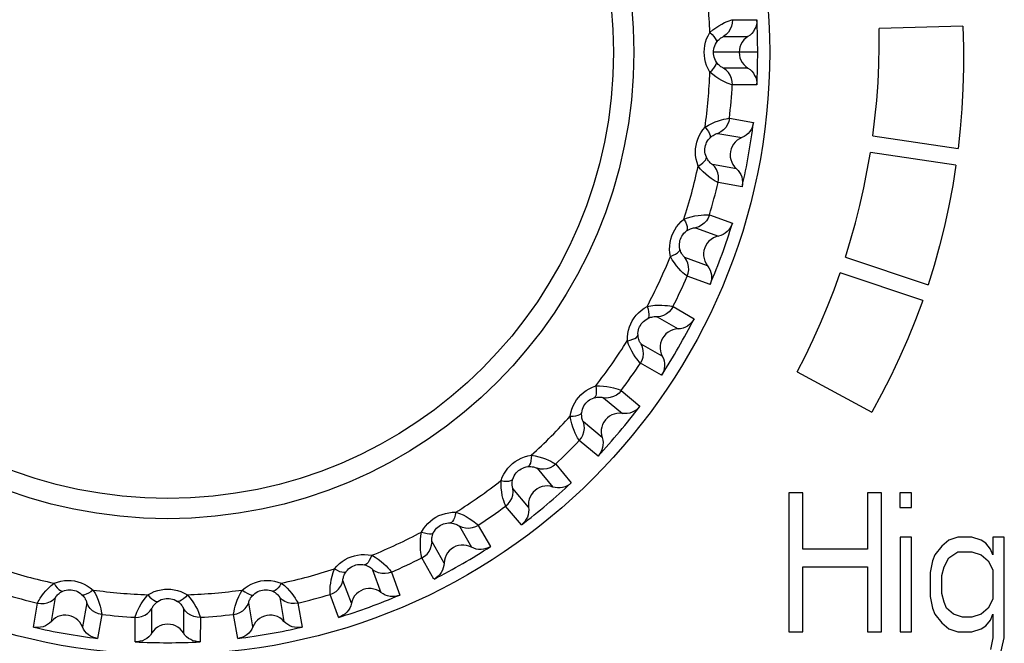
# Model space of a CAD drawing. Header units: millimetres. Extents: x 279 to 812, y 147 to 749.
# Tile 14 of 27: x 567.32 to 577.95, y 415.81 to 422.54. Entities that reach past the tile are written whole.
import ezdxf

# ---------------------------------------------------------------- set-up
doc = ezdxf.new("R2010")
doc.units = ezdxf.units.MM
doc.header["$LTSCALE"] = 65.395
doc.layers.get('0').update_dxf_attribs({"linetype": 'CONTINUOUS'})

msp = doc.modelspace()

# ---------------------------------------------------------------- linework, layer by layer
for p, q in [((575.017, 422.539), (575.28, 422.539)), ((577.505, 422.469), (576.601, 422.444)), ((574.922, 422.357), (575.185, 422.357)), ((575.289, 422.187), (574.82, 422.187)), ((575.185, 422.016), (574.922, 422.017)), ((575.28, 421.835), (575.017, 421.835)), ((574.985, 421.475), (575.244, 421.429)), ((574.861, 421.312), (575.119, 421.267)), ((576.533, 421.285), (577.454, 421.148)), ((577.43, 420.97), (576.506, 421.107)), ((575.06, 420.931), (574.801, 420.977)), ((575.122, 420.736), (574.863, 420.781)), ((574.77, 420.433), (575.017, 420.342)), ((574.618, 420.294), (574.865, 420.204)), ((574.749, 419.884), (574.502, 419.974)), ((576.237, 419.977), (577.129, 419.68)), ((574.776, 419.681), (574.529, 419.771)), ((577.072, 419.51), (576.18, 419.807)), ((574.376, 419.444), (574.604, 419.312)), ((574.203, 419.333), (574.431, 419.202)), ((574.26, 418.907), (574.033, 419.038)), ((574.252, 418.702), (574.024, 418.834)), ((575.717, 418.741), (576.522, 418.306)), ((573.817, 418.538), (574.018, 418.369)), ((573.627, 418.459), (573.829, 418.291)), ((573.61, 418.03), (573.409, 418.199)), ((573.566, 417.83), (573.364, 417.998)), ((573.109, 417.743), (573.278, 417.541)), ((572.909, 417.699), (573.078, 417.497)), ((572.817, 417.278), (572.648, 417.48)), ((575.776, 417.434), (575.626, 417.434)), ((575.626, 417.434), (575.627, 415.934)), ((575.777, 416.827), (575.776, 417.434)), ((576.626, 417.434), (576.476, 417.434)), ((576.476, 417.434), (576.477, 416.828)), ((576.627, 415.934), (576.626, 417.434)), ((576.951, 417.434), (576.826, 417.434)), ((576.826, 417.434), (576.826, 417.275)), ((576.951, 417.275), (576.951, 417.434)), ((572.739, 417.089), (572.569, 417.29)), ((576.826, 417.275), (576.951, 417.275)), ((572.069, 417.074), (572.2, 416.847)), ((572.274, 417.083), (572.405, 416.855)), ((571.905, 416.676), (571.774, 416.904)), ((576.952, 416.956), (576.827, 416.955)), ((576.827, 416.955), (576.827, 415.934)), ((576.952, 415.934), (576.952, 416.956)), ((577.352, 416.924), (577.277, 416.86)), ((577.452, 416.956), (577.352, 416.924)), ((577.602, 416.956), (577.452, 416.956)), ((577.702, 416.924), (577.602, 416.956)), ((577.752, 416.892), (577.702, 416.924)), ((577.802, 416.828), (577.752, 416.892)), ((577.952, 416.956), (577.827, 416.956)), ((577.827, 416.956), (577.827, 416.765)), ((577.952, 415.871), (577.952, 416.956)), ((576.477, 416.828), (575.777, 416.827)), ((577.277, 416.86), (577.202, 416.764)), ((577.352, 416.732), (577.452, 416.796)), ((577.452, 416.796), (577.602, 416.796)), ((577.602, 416.796), (577.702, 416.764)), ((577.827, 416.765), (577.802, 416.828)), ((571.795, 416.504), (571.664, 416.731)), ((577.177, 416.7), (577.152, 416.573)), ((577.202, 416.764), (577.177, 416.7)), ((577.302, 416.637), (577.352, 416.732)), ((577.702, 416.764), (577.777, 416.701)), ((577.777, 416.701), (577.827, 416.605)), ((571.133, 416.605), (571.223, 416.358)), ((571.336, 416.579), (571.426, 416.331)), ((575.777, 416.636), (576.477, 416.636)), ((575.777, 415.934), (575.777, 416.636)), ((576.477, 416.636), (576.477, 415.934)), ((577.152, 416.573), (577.152, 416.317)), ((577.277, 416.541), (577.302, 416.637)), ((577.827, 416.605), (577.827, 416.286)), ((570.903, 416.242), (570.813, 416.489)), ((577.277, 416.349), (577.277, 416.541)), ((567.665, 416.047), (567.711, 416.306)), ((570.13, 416.306), (570.176, 416.047)), ((570.765, 416.091), (570.675, 416.338)), ((577.152, 416.317), (577.177, 416.19)), ((577.302, 416.254), (577.277, 416.349)), ((577.327, 416.19), (577.302, 416.254)), ((577.827, 416.286), (577.777, 416.19)), ((567.47, 415.985), (567.515, 416.244)), ((568.046, 416.247), (568, 415.988)), ((568.75, 415.922), (568.75, 416.185)), ((569.091, 416.185), (569.091, 415.922)), ((569.84, 415.988), (569.795, 416.247)), ((570.326, 416.244), (570.371, 415.985)), ((577.177, 416.19), (577.202, 416.126)), ((577.402, 416.126), (577.327, 416.19)), ((577.777, 416.19), (577.702, 416.126)), ((568.209, 416.122), (568.163, 415.863)), ((568.569, 415.828), (568.568, 416.09)), ((569.273, 416.09), (569.272, 415.828)), ((569.678, 415.863), (569.632, 416.122)), ((577.202, 416.126), (577.277, 416.03)), ((577.502, 416.094), (577.402, 416.126)), ((577.602, 416.094), (577.502, 416.094)), ((577.702, 416.126), (577.602, 416.094)), ((577.752, 415.999), (577.802, 416.062)), ((577.802, 416.062), (577.827, 416.126)), ((577.827, 416.126), (577.827, 415.871)), ((575.627, 415.934), (575.777, 415.934)), ((576.477, 415.934), (576.627, 415.934)), ((576.827, 415.934), (576.952, 415.934)), ((577.277, 416.03), (577.352, 415.966)), ((577.352, 415.966), (577.452, 415.935)), ((577.452, 415.935), (577.602, 415.935)), ((577.602, 415.935), (577.702, 415.967)), ((577.702, 415.967), (577.752, 415.999)), ((577.827, 415.871), (577.802, 415.743)), ((577.902, 415.648), (577.952, 415.871))]:
    msp.add_line(p, q)
for points in [[(574.774, 422.4), (574.805, 422.428), (574.838, 422.452), (574.871, 422.474), (574.904, 422.492), (574.933, 422.507), (574.96, 422.519), (574.982, 422.528), (574.999, 422.534), (575.011, 422.538), (575.017, 422.539)], [(575.017, 422.539), (575.016, 422.503), (575.008, 422.468), (574.994, 422.435), (574.975, 422.405), (574.951, 422.379), (574.922, 422.357)], [(575.28, 422.539), (575.279, 422.512), (575.276, 422.485), (575.268, 422.459), (575.257, 422.435), (575.243, 422.412), (575.226, 422.391), (575.207, 422.373), (575.185, 422.357)], [(576.533, 421.285), (576.556, 421.475), (576.575, 421.667), (576.589, 421.861), (576.598, 422.055), (576.602, 422.249), (576.601, 422.444)], [(577.505, 422.469), (577.511, 422.244), (577.511, 422.02), (577.506, 421.798), (577.494, 421.578), (577.477, 421.362), (577.454, 421.148)], [(574.774, 421.973), (574.755, 422.008), (574.739, 422.043), (574.727, 422.079), (574.719, 422.115), (574.714, 422.151), (574.712, 422.187), (574.714, 422.223), (574.719, 422.259), (574.727, 422.295), (574.739, 422.331), (574.755, 422.366), (574.774, 422.401)], [(574.774, 422.4), (574.798, 422.379), (574.817, 422.357), (574.832, 422.337), (574.842, 422.319), (574.846, 422.304), (574.844, 422.292)], [(574.844, 422.292), (574.853, 422.305), (574.863, 422.317), (574.874, 422.327), (574.884, 422.336), (574.893, 422.342), (574.902, 422.348), (574.909, 422.352), (574.915, 422.355), (574.92, 422.357), (574.922, 422.357)], [(575.185, 422.357), (575.161, 422.34), (575.14, 422.32), (575.123, 422.297), (575.108, 422.271), (575.098, 422.244), (575.092, 422.216), (575.09, 422.187), (575.092, 422.158), (575.098, 422.129), (575.108, 422.102), (575.123, 422.077), (575.14, 422.054), (575.161, 422.034), (575.185, 422.016)], [(574.844, 422.082), (574.834, 422.099), (574.826, 422.116), (574.82, 422.134), (574.815, 422.152), (574.813, 422.169), (574.812, 422.187), (574.813, 422.205), (574.815, 422.222), (574.82, 422.24), (574.826, 422.258), (574.834, 422.275), (574.844, 422.292)], [(574.774, 421.973), (574.798, 421.995), (574.817, 422.016), (574.832, 422.036), (574.842, 422.054), (574.846, 422.07), (574.844, 422.082)], [(574.922, 422.017), (574.92, 422.017), (574.915, 422.019), (574.909, 422.022), (574.902, 422.026), (574.893, 422.031), (574.884, 422.038), (574.874, 422.047), (574.863, 422.057), (574.853, 422.069), (574.844, 422.082)], [(575.017, 421.835), (575.016, 421.871), (575.008, 421.906), (574.994, 421.939), (574.975, 421.969), (574.951, 421.995), (574.922, 422.017)], [(575.185, 422.016), (575.207, 422.001), (575.226, 421.982), (575.243, 421.961), (575.257, 421.938), (575.268, 421.914), (575.276, 421.888), (575.279, 421.862), (575.28, 421.835)], [(575.017, 421.835), (575.011, 421.836), (574.999, 421.84), (574.982, 421.846), (574.96, 421.855), (574.933, 421.867), (574.904, 421.882), (574.871, 421.9), (574.838, 421.922), (574.805, 421.946), (574.774, 421.973)], [(574.722, 421.381), (574.758, 421.402), (574.794, 421.42), (574.831, 421.436), (574.866, 421.448), (574.898, 421.458), (574.926, 421.465), (574.949, 421.47), (574.967, 421.473), (574.979, 421.475), (574.985, 421.475)], [(574.985, 421.475), (574.978, 421.44), (574.964, 421.407), (574.945, 421.376), (574.921, 421.35), (574.892, 421.328), (574.861, 421.312)], [(574.648, 420.96), (574.635, 420.997), (574.626, 421.034), (574.62, 421.072), (574.618, 421.109), (574.619, 421.146), (574.624, 421.181), (574.632, 421.216), (574.643, 421.251), (574.658, 421.285), (574.676, 421.318), (574.697, 421.35), (574.722, 421.381)], [(574.722, 421.381), (574.742, 421.355), (574.757, 421.331), (574.768, 421.309), (574.775, 421.289), (574.776, 421.273), (574.772, 421.262)], [(575.244, 421.429), (575.239, 421.402), (575.231, 421.377), (575.219, 421.353), (575.204, 421.331), (575.186, 421.311), (575.166, 421.293), (575.144, 421.278), (575.119, 421.267)], [(574.736, 421.055), (574.729, 421.073), (574.724, 421.092), (574.721, 421.11), (574.72, 421.129), (574.72, 421.146), (574.722, 421.164), (574.726, 421.181), (574.732, 421.198), (574.739, 421.215), (574.748, 421.231), (574.759, 421.247), (574.772, 421.262)], [(574.772, 421.262), (574.784, 421.273), (574.796, 421.283), (574.808, 421.291), (574.819, 421.298), (574.83, 421.303), (574.839, 421.307), (574.847, 421.31), (574.853, 421.311), (574.858, 421.312), (574.861, 421.312)], [(575.119, 421.267), (575.093, 421.254), (575.069, 421.238), (575.048, 421.218), (575.029, 421.196), (575.014, 421.171), (575.003, 421.144), (574.996, 421.116), (574.993, 421.087), (574.994, 421.057), (575, 421.029), (575.009, 421.001), (575.023, 420.976), (575.04, 420.952), (575.06, 420.931)], [(574.648, 420.96), (574.675, 420.977), (574.698, 420.995), (574.716, 421.012), (574.729, 421.028), (574.735, 421.042), (574.736, 421.055)], [(574.801, 420.977), (574.799, 420.978), (574.795, 420.98), (574.79, 420.984), (574.783, 420.989), (574.776, 420.996), (574.768, 421.005), (574.759, 421.015), (574.751, 421.027), (574.743, 421.04), (574.736, 421.055)], [(576.237, 419.977), (576.293, 420.161), (576.345, 420.347), (576.393, 420.536), (576.435, 420.725), (576.473, 420.916), (576.506, 421.107)], [(574.863, 420.781), (574.857, 420.784), (574.847, 420.789), (574.831, 420.798), (574.81, 420.811), (574.786, 420.827), (574.76, 420.847), (574.731, 420.871), (574.702, 420.898), (574.674, 420.928), (574.648, 420.96)], [(574.863, 420.781), (574.868, 420.817), (574.867, 420.853), (574.859, 420.888), (574.845, 420.921), (574.826, 420.951), (574.801, 420.977)], [(575.06, 420.931), (575.079, 420.912), (575.095, 420.891), (575.108, 420.867), (575.118, 420.842), (575.124, 420.816), (575.127, 420.789), (575.126, 420.763), (575.122, 420.736)], [(577.43, 420.97), (577.395, 420.749), (577.354, 420.53), (577.306, 420.313), (577.253, 420.098), (577.194, 419.887), (577.129, 419.68)], [(574.494, 420.386), (574.533, 420.4), (574.572, 420.412), (574.61, 420.421), (574.647, 420.427), (574.68, 420.431), (574.709, 420.433), (574.733, 420.434), (574.751, 420.434), (574.764, 420.433), (574.77, 420.433)], [(574.77, 420.433), (574.756, 420.399), (574.737, 420.369), (574.713, 420.342), (574.685, 420.321), (574.653, 420.304), (574.618, 420.294)], [(574.348, 419.984), (574.341, 420.023), (574.339, 420.061), (574.34, 420.099), (574.344, 420.136), (574.352, 420.172), (574.363, 420.206), (574.377, 420.239), (574.394, 420.271), (574.414, 420.303), (574.437, 420.332), (574.464, 420.36), (574.494, 420.386)], [(574.494, 420.386), (574.509, 420.357), (574.52, 420.33), (574.527, 420.306), (574.53, 420.286), (574.528, 420.27), (574.522, 420.26)], [(574.522, 420.26), (574.536, 420.269), (574.55, 420.276), (574.563, 420.282), (574.575, 420.287), (574.586, 420.29), (574.596, 420.292), (574.605, 420.294), (574.611, 420.294), (574.616, 420.294), (574.618, 420.294)], [(575.017, 420.342), (575.007, 420.317), (574.994, 420.294), (574.979, 420.272), (574.96, 420.253), (574.939, 420.236), (574.916, 420.222), (574.891, 420.212), (574.865, 420.204)], [(574.451, 420.062), (574.447, 420.082), (574.445, 420.101), (574.446, 420.119), (574.448, 420.138), (574.451, 420.155), (574.457, 420.172), (574.463, 420.188), (574.472, 420.204), (574.482, 420.219), (574.494, 420.234), (574.507, 420.247), (574.522, 420.26)], [(574.865, 420.204), (574.837, 420.196), (574.811, 420.185), (574.786, 420.169), (574.764, 420.15), (574.745, 420.128), (574.73, 420.103), (574.718, 420.077), (574.71, 420.049), (574.706, 420.02), (574.706, 419.991), (574.711, 419.962), (574.72, 419.934), (574.732, 419.908), (574.749, 419.884)], [(574.348, 419.984), (574.378, 419.997), (574.403, 420.01), (574.424, 420.023), (574.439, 420.037), (574.448, 420.05), (574.451, 420.062)], [(574.529, 419.771), (574.524, 419.774), (574.514, 419.782), (574.5, 419.793), (574.482, 419.809), (574.461, 419.829), (574.438, 419.854), (574.414, 419.882), (574.39, 419.914), (574.368, 419.948), (574.348, 419.984)], [(574.502, 419.974), (574.5, 419.975), (574.496, 419.978), (574.492, 419.983), (574.486, 419.99), (574.48, 419.998), (574.473, 420.007), (574.467, 420.019), (574.461, 420.032), (574.455, 420.046), (574.451, 420.062)], [(574.529, 419.771), (574.54, 419.805), (574.545, 419.84), (574.543, 419.876), (574.535, 419.911), (574.522, 419.944), (574.502, 419.974)], [(574.749, 419.884), (574.764, 419.862), (574.776, 419.838), (574.785, 419.813), (574.79, 419.786), (574.792, 419.759), (574.79, 419.733), (574.785, 419.707), (574.776, 419.681)], [(575.717, 418.741), (575.805, 418.913), (575.889, 419.088), (575.969, 419.265), (576.044, 419.444), (576.114, 419.625), (576.18, 419.807)], [(573.883, 419.075), (573.883, 419.115), (573.887, 419.153), (573.895, 419.19), (573.906, 419.226), (573.92, 419.259), (573.936, 419.291), (573.956, 419.322), (573.978, 419.35), (574.003, 419.377), (574.032, 419.402), (574.063, 419.425), (574.096, 419.445)], [(574.096, 419.445), (574.137, 419.453), (574.178, 419.458), (574.217, 419.46), (574.255, 419.459), (574.288, 419.457), (574.317, 419.455), (574.34, 419.451), (574.358, 419.448), (574.37, 419.445), (574.376, 419.444)], [(574.096, 419.445), (574.106, 419.414), (574.112, 419.386), (574.115, 419.361), (574.115, 419.341), (574.11, 419.326), (574.103, 419.316)], [(574.376, 419.444), (574.357, 419.413), (574.333, 419.387), (574.305, 419.365), (574.273, 419.348), (574.239, 419.338), (574.203, 419.333)], [(577.072, 419.51), (576.994, 419.301), (576.911, 419.096), (576.822, 418.893), (576.727, 418.693), (576.627, 418.497), (576.522, 418.306)], [(574.103, 419.316), (574.118, 419.323), (574.132, 419.328), (574.146, 419.331), (574.159, 419.334), (574.171, 419.335), (574.181, 419.336), (574.19, 419.335), (574.196, 419.335), (574.201, 419.334), (574.203, 419.333)], [(573.998, 419.134), (573.997, 419.154), (573.999, 419.173), (574.003, 419.191), (574.008, 419.209), (574.015, 419.226), (574.023, 419.241), (574.032, 419.256), (574.043, 419.27), (574.056, 419.283), (574.07, 419.295), (574.086, 419.306), (574.103, 419.316)], [(574.604, 419.312), (574.59, 419.289), (574.573, 419.268), (574.554, 419.249), (574.532, 419.233), (574.509, 419.22), (574.484, 419.211), (574.458, 419.205), (574.431, 419.202)], [(573.883, 419.075), (573.914, 419.082), (573.942, 419.091), (573.965, 419.101), (573.982, 419.111), (573.993, 419.123), (573.998, 419.134)], [(574.033, 419.038), (574.031, 419.04), (574.028, 419.044), (574.024, 419.049), (574.02, 419.056), (574.015, 419.065), (574.011, 419.076), (574.006, 419.089), (574.002, 419.103), (573.999, 419.118), (573.998, 419.134)], [(574.431, 419.202), (574.402, 419.199), (574.374, 419.192), (574.347, 419.181), (574.322, 419.166), (574.299, 419.148), (574.28, 419.126), (574.263, 419.102), (574.251, 419.076), (574.242, 419.048), (574.237, 419.019), (574.237, 418.99), (574.241, 418.962), (574.248, 418.934), (574.26, 418.907)], [(574.024, 418.834), (574.019, 418.838), (574.011, 418.847), (574, 418.861), (573.985, 418.88), (573.968, 418.903), (573.949, 418.931), (573.93, 418.963), (573.912, 418.999), (573.896, 419.036), (573.883, 419.075)], [(574.024, 418.834), (574.041, 418.865), (574.052, 418.899), (574.057, 418.935), (574.055, 418.971), (574.047, 419.006), (574.033, 419.038)], [(574.26, 418.907), (574.272, 418.882), (574.279, 418.857), (574.284, 418.83), (574.284, 418.803), (574.281, 418.777), (574.275, 418.751), (574.265, 418.726), (574.252, 418.702)], [(573.267, 418.261), (573.274, 418.299), (573.285, 418.336), (573.299, 418.372), (573.316, 418.405), (573.335, 418.436), (573.357, 418.464), (573.382, 418.491), (573.408, 418.515), (573.438, 418.537), (573.47, 418.557), (573.505, 418.574), (573.542, 418.588)], [(573.542, 418.588), (573.546, 418.556), (573.547, 418.527), (573.546, 418.502), (573.542, 418.482), (573.535, 418.468), (573.525, 418.46)], [(573.542, 418.588), (573.583, 418.589), (573.624, 418.586), (573.663, 418.581), (573.7, 418.575), (573.732, 418.567), (573.76, 418.559), (573.783, 418.552), (573.8, 418.545), (573.812, 418.541), (573.817, 418.538)], [(573.817, 418.538), (573.793, 418.511), (573.765, 418.489), (573.733, 418.473), (573.699, 418.462), (573.663, 418.457), (573.627, 418.459)], [(573.39, 418.299), (573.394, 418.318), (573.399, 418.337), (573.405, 418.354), (573.414, 418.371), (573.423, 418.386), (573.434, 418.4), (573.446, 418.413), (573.459, 418.425), (573.474, 418.436), (573.49, 418.445), (573.507, 418.453), (573.525, 418.46)], [(573.525, 418.46), (573.541, 418.464), (573.557, 418.466), (573.571, 418.467), (573.584, 418.467), (573.596, 418.467), (573.606, 418.465), (573.614, 418.464), (573.621, 418.462), (573.625, 418.461), (573.627, 418.459)], [(573.267, 418.261), (573.299, 418.262), (573.328, 418.266), (573.352, 418.272), (573.371, 418.279), (573.384, 418.288), (573.39, 418.299)], [(573.409, 418.199), (573.407, 418.201), (573.405, 418.205), (573.402, 418.211), (573.399, 418.218), (573.396, 418.228), (573.393, 418.24), (573.391, 418.253), (573.39, 418.267), (573.389, 418.283), (573.39, 418.299)], [(573.829, 418.291), (573.799, 418.293), (573.771, 418.291), (573.742, 418.284), (573.715, 418.274), (573.69, 418.26), (573.667, 418.242), (573.646, 418.221), (573.629, 418.198), (573.616, 418.172), (573.606, 418.144), (573.601, 418.116), (573.6, 418.087), (573.603, 418.058), (573.61, 418.03)], [(574.018, 418.369), (574, 418.348), (573.981, 418.33), (573.958, 418.316), (573.934, 418.304), (573.909, 418.295), (573.882, 418.29), (573.856, 418.289), (573.829, 418.291)], [(573.364, 417.998), (573.36, 418.003), (573.354, 418.014), (573.345, 418.029), (573.334, 418.05), (573.321, 418.077), (573.308, 418.107), (573.295, 418.142), (573.283, 418.18), (573.273, 418.22), (573.267, 418.261)], [(573.364, 417.998), (573.386, 418.027), (573.403, 418.058), (573.414, 418.092), (573.419, 418.128), (573.417, 418.164), (573.409, 418.199)], [(573.61, 418.03), (573.617, 418.003), (573.62, 417.977), (573.619, 417.95), (573.615, 417.923), (573.608, 417.897), (573.597, 417.873), (573.583, 417.85), (573.566, 417.83)], [(572.519, 417.566), (572.533, 417.602), (572.55, 417.637), (572.57, 417.669), (572.593, 417.699), (572.617, 417.726), (572.644, 417.75), (572.672, 417.772), (572.703, 417.791), (572.736, 417.808), (572.771, 417.822), (572.808, 417.833), (572.847, 417.84)], [(572.847, 417.84), (572.845, 417.808), (572.841, 417.779), (572.836, 417.755), (572.828, 417.736), (572.819, 417.723), (572.808, 417.717)], [(572.847, 417.84), (572.888, 417.834), (572.927, 417.824), (572.965, 417.813), (573, 417.8), (573.031, 417.786), (573.057, 417.774), (573.078, 417.762), (573.094, 417.753), (573.104, 417.747), (573.109, 417.743)], [(573.109, 417.743), (573.081, 417.721), (573.049, 417.704), (573.015, 417.693), (572.979, 417.689), (572.944, 417.691), (572.909, 417.699)], [(572.647, 417.582), (572.654, 417.6), (572.662, 417.618), (572.672, 417.634), (572.683, 417.649), (572.695, 417.662), (572.708, 417.674), (572.722, 417.684), (572.737, 417.694), (572.753, 417.702), (572.77, 417.709), (572.789, 417.714), (572.808, 417.717)], [(572.808, 417.717), (572.825, 417.718), (572.84, 417.718), (572.855, 417.716), (572.868, 417.714), (572.879, 417.711), (572.889, 417.708), (572.897, 417.705), (572.903, 417.703), (572.907, 417.7), (572.909, 417.699)], [(572.519, 417.566), (572.551, 417.561), (572.58, 417.56), (572.605, 417.561), (572.625, 417.566), (572.639, 417.573), (572.647, 417.582)], [(572.569, 417.29), (572.567, 417.296), (572.562, 417.307), (572.556, 417.324), (572.548, 417.347), (572.54, 417.375), (572.533, 417.407), (572.526, 417.444), (572.521, 417.484), (572.519, 417.524), (572.519, 417.566)], [(572.648, 417.48), (572.647, 417.482), (572.645, 417.486), (572.643, 417.493), (572.642, 417.501), (572.641, 417.511), (572.64, 417.523), (572.64, 417.536), (572.641, 417.551), (572.643, 417.566), (572.647, 417.582)], [(573.278, 417.541), (573.257, 417.524), (573.234, 417.51), (573.21, 417.5), (573.184, 417.492), (573.157, 417.488), (573.13, 417.488), (573.104, 417.491), (573.078, 417.497)], [(572.569, 417.29), (572.596, 417.314), (572.618, 417.343), (572.635, 417.374), (572.645, 417.409), (572.65, 417.444), (572.648, 417.48)], [(573.078, 417.497), (573.049, 417.505), (573.021, 417.508), (572.991, 417.506), (572.963, 417.501), (572.935, 417.491), (572.91, 417.478), (572.886, 417.461), (572.865, 417.441), (572.847, 417.417), (572.833, 417.392), (572.823, 417.365), (572.817, 417.336), (572.815, 417.308), (572.817, 417.278)], [(571.662, 417.011), (571.682, 417.045), (571.705, 417.076), (571.73, 417.104), (571.758, 417.13), (571.786, 417.152), (571.817, 417.171), (571.848, 417.188), (571.882, 417.201), (571.918, 417.212), (571.955, 417.22), (571.993, 417.224), (572.032, 417.225)], [(572.032, 417.225), (572.025, 417.193), (572.016, 417.165), (572.007, 417.142), (571.996, 417.125), (571.985, 417.114), (571.973, 417.11)], [(572.032, 417.225), (572.071, 417.211), (572.109, 417.195), (572.144, 417.177), (572.176, 417.158), (572.204, 417.139), (572.228, 417.122), (572.247, 417.108), (572.26, 417.096), (572.27, 417.088), (572.274, 417.083)], [(572.817, 417.278), (572.819, 417.251), (572.817, 417.225), (572.812, 417.198), (572.804, 417.173), (572.792, 417.149), (572.777, 417.126), (572.759, 417.107), (572.739, 417.089)], [(571.791, 417.005), (571.801, 417.022), (571.812, 417.037), (571.824, 417.052), (571.837, 417.064), (571.852, 417.075), (571.866, 417.085), (571.882, 417.093), (571.898, 417.099), (571.916, 417.105), (571.934, 417.108), (571.953, 417.11), (571.973, 417.11)], [(571.973, 417.11), (571.989, 417.108), (572.005, 417.105), (572.018, 417.101), (572.031, 417.097), (572.042, 417.092), (572.051, 417.087), (572.058, 417.083), (572.063, 417.079), (572.067, 417.076), (572.069, 417.074)], [(571.664, 416.731), (571.662, 416.737), (571.659, 416.749), (571.656, 416.767), (571.653, 416.791), (571.65, 416.819), (571.648, 416.853), (571.648, 416.89), (571.649, 416.93), (571.654, 416.97), (571.662, 417.011)], [(571.662, 417.011), (571.693, 417.001), (571.721, 416.995), (571.746, 416.992), (571.766, 416.993), (571.781, 416.997), (571.791, 417.005)], [(571.774, 416.904), (571.773, 416.907), (571.772, 416.911), (571.772, 416.918), (571.772, 416.926), (571.772, 416.936), (571.773, 416.948), (571.776, 416.961), (571.779, 416.975), (571.784, 416.99), (571.791, 417.005)], [(572.274, 417.083), (572.242, 417.066), (572.208, 417.055), (572.172, 417.051), (572.137, 417.052), (572.102, 417.06), (572.069, 417.074)], [(571.664, 416.731), (571.694, 416.75), (571.721, 416.774), (571.743, 416.802), (571.759, 416.834), (571.77, 416.868), (571.774, 416.904)], [(572.2, 416.847), (572.173, 416.859), (572.146, 416.867), (572.117, 416.871), (572.088, 416.87), (572.059, 416.865), (572.031, 416.857), (572.005, 416.844), (571.981, 416.828), (571.96, 416.808), (571.941, 416.785), (571.926, 416.76), (571.915, 416.734), (571.908, 416.706), (571.905, 416.676)], [(572.405, 416.855), (572.381, 416.842), (572.356, 416.832), (572.33, 416.826), (572.304, 416.823), (572.277, 416.824), (572.25, 416.828), (572.225, 416.836), (572.2, 416.847)], [(570.722, 416.613), (570.747, 416.643), (570.775, 416.67), (570.805, 416.694), (570.836, 416.714), (570.868, 416.731), (570.902, 416.745), (570.936, 416.755), (570.971, 416.763), (571.008, 416.767), (571.046, 416.768), (571.084, 416.766), (571.123, 416.76)], [(571.123, 416.76), (571.111, 416.73), (571.097, 416.704), (571.084, 416.683), (571.07, 416.668), (571.057, 416.659), (571.045, 416.657)], [(571.123, 416.76), (571.16, 416.739), (571.194, 416.717), (571.225, 416.693), (571.254, 416.669), (571.278, 416.646), (571.298, 416.625), (571.314, 416.607), (571.326, 416.593), (571.333, 416.584), (571.336, 416.579)], [(571.905, 416.676), (571.902, 416.65), (571.896, 416.624), (571.887, 416.598), (571.874, 416.575), (571.858, 416.553), (571.839, 416.534), (571.819, 416.517), (571.795, 416.504)], [(570.675, 416.338), (570.674, 416.344), (570.673, 416.356), (570.673, 416.374), (570.674, 416.398), (570.676, 416.427), (570.68, 416.46), (570.686, 416.497), (570.695, 416.536), (570.707, 416.575), (570.722, 416.613)], [(570.722, 416.613), (570.75, 416.599), (570.777, 416.587), (570.801, 416.58), (570.821, 416.577), (570.837, 416.579), (570.848, 416.585)], [(570.813, 416.489), (570.813, 416.491), (570.813, 416.496), (570.813, 416.503), (570.815, 416.511), (570.817, 416.521), (570.82, 416.532), (570.825, 416.545), (570.831, 416.558), (570.839, 416.571), (570.848, 416.585)], [(570.848, 416.585), (570.86, 416.6), (570.874, 416.614), (570.888, 416.625), (570.904, 416.636), (570.919, 416.644), (570.936, 416.651), (570.952, 416.656), (570.97, 416.66), (570.988, 416.662), (571.007, 416.662), (571.026, 416.66), (571.045, 416.657)], [(571.045, 416.657), (571.061, 416.652), (571.075, 416.647), (571.088, 416.64), (571.1, 416.634), (571.11, 416.627), (571.118, 416.621), (571.124, 416.616), (571.129, 416.611), (571.132, 416.608), (571.133, 416.605)], [(571.336, 416.579), (571.302, 416.567), (571.267, 416.562), (571.231, 416.564), (571.196, 416.572), (571.163, 416.586), (571.133, 416.605)], [(567.694, 416.46), (567.731, 416.472), (567.768, 416.482), (567.806, 416.487), (567.843, 416.489), (567.88, 416.488), (567.915, 416.483), (567.95, 416.475), (567.985, 416.464), (568.019, 416.45), (568.052, 416.432), (568.084, 416.41), (568.115, 416.385)], [(569.726, 416.385), (569.757, 416.41), (569.789, 416.432), (569.822, 416.45), (569.857, 416.464), (569.891, 416.475), (569.927, 416.483), (569.962, 416.488), (569.998, 416.489), (570.035, 416.487), (570.073, 416.482), (570.11, 416.472), (570.147, 416.46)], [(570.675, 416.338), (570.708, 416.351), (570.738, 416.37), (570.765, 416.394), (570.786, 416.423), (570.803, 416.455), (570.813, 416.489)], [(567.515, 416.244), (567.517, 416.25), (567.523, 416.261), (567.532, 416.276), (567.545, 416.297), (567.561, 416.321), (567.581, 416.348), (567.605, 416.376), (567.632, 416.406), (567.661, 416.433), (567.694, 416.46)], [(567.694, 416.46), (567.711, 416.432), (567.729, 416.409), (567.746, 416.391), (567.762, 416.379), (567.776, 416.372), (567.788, 416.372)], [(567.711, 416.306), (567.712, 416.308), (567.714, 416.312), (567.718, 416.318), (567.723, 416.324), (567.73, 416.332), (567.738, 416.34), (567.749, 416.348), (567.761, 416.357), (567.774, 416.365), (567.788, 416.372)], [(567.788, 416.372), (567.807, 416.379), (567.825, 416.384), (567.844, 416.387), (567.862, 416.388), (567.88, 416.387), (567.898, 416.385), (567.915, 416.381), (567.932, 416.375), (567.948, 416.368), (567.965, 416.359), (567.98, 416.348), (567.995, 416.335)], [(568.114, 416.385), (568.089, 416.366), (568.064, 416.35), (568.042, 416.339), (568.023, 416.333), (568.007, 416.331), (567.995, 416.335)], [(568.114, 416.385), (568.136, 416.35), (568.154, 416.313), (568.17, 416.277), (568.182, 416.242), (568.192, 416.21), (568.199, 416.181), (568.204, 416.158), (568.207, 416.14), (568.208, 416.128), (568.209, 416.122)], [(568.707, 416.334), (568.741, 416.353), (568.776, 416.368), (568.813, 416.38), (568.849, 416.389), (568.885, 416.394), (568.92, 416.395)], [(568.92, 416.395), (568.956, 416.394), (568.992, 416.389), (569.028, 416.38), (569.064, 416.368), (569.1, 416.353), (569.134, 416.334)], [(569.632, 416.122), (569.632, 416.128), (569.634, 416.14), (569.637, 416.158), (569.642, 416.181), (569.649, 416.21), (569.659, 416.242), (569.671, 416.277), (569.687, 416.314), (569.705, 416.35), (569.726, 416.385)], [(569.726, 416.385), (569.752, 416.366), (569.777, 416.35), (569.799, 416.339), (569.818, 416.333), (569.834, 416.331), (569.846, 416.335)], [(569.846, 416.335), (569.861, 416.348), (569.876, 416.359), (569.893, 416.368), (569.91, 416.376), (569.927, 416.381), (569.944, 416.385), (569.961, 416.387), (569.979, 416.388), (569.997, 416.387), (570.016, 416.384), (570.034, 416.379), (570.052, 416.372)], [(570.147, 416.46), (570.13, 416.432), (570.112, 416.409), (570.095, 416.391), (570.079, 416.379), (570.065, 416.372), (570.052, 416.372)], [(570.052, 416.372), (570.067, 416.365), (570.08, 416.357), (570.092, 416.348), (570.102, 416.34), (570.111, 416.332), (570.118, 416.324), (570.123, 416.318), (570.127, 416.312), (570.129, 416.308), (570.13, 416.306)], [(570.147, 416.46), (570.18, 416.433), (570.209, 416.405), (570.236, 416.376), (570.26, 416.348), (570.28, 416.321), (570.296, 416.297), (570.309, 416.276), (570.318, 416.261), (570.324, 416.25), (570.326, 416.244)], [(571.223, 416.358), (571.199, 416.375), (571.173, 416.387), (571.145, 416.396), (571.116, 416.401), (571.087, 416.401), (571.058, 416.398), (571.03, 416.39), (571.004, 416.378), (570.979, 416.362), (570.957, 416.343), (570.938, 416.321), (570.923, 416.296), (570.911, 416.27), (570.903, 416.242)], [(571.426, 416.331), (571.401, 416.322), (571.375, 416.317), (571.348, 416.315), (571.321, 416.317), (571.294, 416.322), (571.269, 416.331), (571.245, 416.343), (571.223, 416.358)], [(567.515, 416.244), (567.551, 416.239), (567.586, 416.24), (567.621, 416.248), (567.654, 416.262), (567.684, 416.281), (567.711, 416.306)], [(567.995, 416.335), (568.007, 416.323), (568.016, 416.311), (568.025, 416.3), (568.031, 416.288), (568.037, 416.278), (568.04, 416.268), (568.043, 416.26), (568.045, 416.254), (568.046, 416.249), (568.046, 416.247)], [(568.568, 416.09), (568.57, 416.096), (568.573, 416.108), (568.58, 416.125), (568.589, 416.147), (568.6, 416.174), (568.615, 416.204), (568.634, 416.236), (568.655, 416.27), (568.68, 416.302), (568.707, 416.334)], [(568.707, 416.334), (568.729, 416.31), (568.75, 416.29), (568.77, 416.275), (568.788, 416.266), (568.803, 416.262), (568.815, 416.263)], [(568.75, 416.185), (568.751, 416.188), (568.752, 416.192), (568.755, 416.198), (568.759, 416.205), (568.765, 416.214), (568.772, 416.223), (568.78, 416.233), (568.791, 416.244), (568.802, 416.254), (568.815, 416.263)], [(568.815, 416.263), (568.832, 416.273), (568.85, 416.282), (568.867, 416.288), (568.885, 416.292), (568.903, 416.295), (568.92, 416.295)], [(568.92, 416.295), (568.938, 416.295), (568.956, 416.292), (568.974, 416.288), (568.991, 416.282), (569.009, 416.273), (569.025, 416.263)], [(569.134, 416.334), (569.112, 416.31), (569.091, 416.29), (569.071, 416.275), (569.053, 416.266), (569.038, 416.262), (569.025, 416.263)], [(569.025, 416.263), (569.039, 416.254), (569.05, 416.244), (569.061, 416.233), (569.069, 416.223), (569.076, 416.214), (569.082, 416.205), (569.086, 416.198), (569.089, 416.192), (569.09, 416.188), (569.091, 416.185)], [(569.134, 416.334), (569.161, 416.302), (569.186, 416.269), (569.207, 416.236), (569.226, 416.204), (569.241, 416.174), (569.252, 416.147), (569.261, 416.125), (569.268, 416.108), (569.271, 416.096), (569.273, 416.09)], [(569.795, 416.247), (569.795, 416.249), (569.796, 416.254), (569.798, 416.26), (569.8, 416.268), (569.804, 416.278), (569.81, 416.288), (569.816, 416.3), (569.825, 416.312), (569.834, 416.323), (569.846, 416.335)], [(570.326, 416.244), (570.29, 416.239), (570.255, 416.24), (570.22, 416.248), (570.186, 416.262), (570.156, 416.281), (570.13, 416.306)], [(568.209, 416.122), (568.174, 416.129), (568.14, 416.143), (568.11, 416.162), (568.084, 416.186), (568.062, 416.215), (568.046, 416.247)], [(568.568, 416.09), (568.604, 416.092), (568.639, 416.099), (568.672, 416.113), (568.703, 416.132), (568.729, 416.156), (568.75, 416.185)], [(569.273, 416.09), (569.237, 416.092), (569.202, 416.099), (569.169, 416.113), (569.138, 416.132), (569.112, 416.156), (569.091, 416.185)], [(569.632, 416.122), (569.667, 416.129), (569.701, 416.143), (569.731, 416.162), (569.757, 416.186), (569.779, 416.215), (569.795, 416.247)], [(570.903, 416.242), (570.896, 416.216), (570.885, 416.191), (570.871, 416.168), (570.854, 416.147), (570.835, 416.129), (570.813, 416.113), (570.79, 416.1), (570.765, 416.091)], [(567.665, 416.047), (567.646, 416.028), (567.624, 416.012), (567.601, 415.999), (567.576, 415.989), (567.549, 415.983), (567.523, 415.98), (567.496, 415.981), (567.47, 415.985)], [(568, 415.988), (567.988, 416.014), (567.971, 416.038), (567.952, 416.06), (567.929, 416.078), (567.904, 416.093), (567.877, 416.104), (567.849, 416.111), (567.82, 416.114), (567.791, 416.113), (567.763, 416.107), (567.735, 416.098), (567.709, 416.084), (567.686, 416.068), (567.665, 416.047)], [(570.176, 416.047), (570.155, 416.068), (570.132, 416.084), (570.106, 416.098), (570.078, 416.107), (570.05, 416.113), (570.021, 416.114), (569.992, 416.111), (569.964, 416.104), (569.937, 416.093), (569.912, 416.078), (569.889, 416.06), (569.869, 416.038), (569.853, 416.014), (569.84, 415.988)], [(570.371, 415.985), (570.345, 415.981), (570.318, 415.98), (570.291, 415.983), (570.265, 415.989), (570.24, 415.999), (570.217, 416.012), (570.195, 416.028), (570.176, 416.047)], [(568.163, 415.863), (568.136, 415.868), (568.111, 415.876), (568.087, 415.888), (568.064, 415.903), (568.044, 415.921), (568.027, 415.941), (568.012, 415.964), (568, 415.988)], [(569.091, 415.922), (569.074, 415.946), (569.054, 415.967), (569.03, 415.985), (569.005, 415.999), (568.978, 416.009), (568.949, 416.015), (568.92, 416.017), (568.891, 416.015), (568.863, 416.009), (568.836, 415.999), (568.81, 415.985), (568.787, 415.967), (568.767, 415.946), (568.75, 415.922)], [(569.84, 415.988), (569.829, 415.964), (569.814, 415.941), (569.797, 415.921), (569.776, 415.903), (569.754, 415.888), (569.73, 415.876), (569.705, 415.868), (569.678, 415.863)], [(568.75, 415.922), (568.734, 415.9), (568.716, 415.881), (568.695, 415.864), (568.672, 415.85), (568.648, 415.839), (568.622, 415.832), (568.596, 415.828), (568.569, 415.828)], [(569.272, 415.828), (569.245, 415.828), (569.219, 415.832), (569.193, 415.839), (569.169, 415.85), (569.146, 415.864), (569.125, 415.881), (569.107, 415.9), (569.091, 415.922)]]:
    msp.add_lwpolyline(points)
for radius in [6.5, 5.032, 4.813]:
    msp.add_circle((568.92, 422.187), radius)
for radius, start, end in [(5.857, 2.0911, 7.9089), (5.857, 352.0911, 357.9089), (6.106, 353.3053, 356.6947), (5.857, 342.0911, 347.9089), (6.106, 343.3053, 346.6947), (5.857, 332.0911, 337.9089), (6.106, 333.3053, 336.6947), (5.857, 322.0911, 327.9089), (6.106, 323.3053, 326.6947), (5.857, 312.0911, 317.9089), (6.106, 313.3053, 316.6947), (5.857, 302.0911, 307.9089), (6.106, 303.3053, 306.6947), (5.857, 292.0911, 297.9089), (6.106, 293.3053, 296.6947), (5.857, 252.0911, 257.9089), (5.857, 282.0911, 287.9089), (5.857, 262.0911, 267.9092), (5.857, 272.0908, 277.9089), (6.106, 253.3053, 256.6947), (6.106, 283.3053, 286.6947), (6.106, 263.3053, 266.6947), (6.106, 273.3053, 276.6947)]:
    msp.add_arc((568.92, 422.187), radius, start, end)
for centre, major_axis, start_param, end_param in [((568.903, 422.187), (6.387, 0), -0.055119, 0.055119), ((568.903, 422.19), (6.289, -1.109), -0.055119, 0.055119), ((568.904, 422.193), (6.001, -2.184), -0.055119, 0.055119), ((568.905, 422.196), (5.531, -3.193), -0.055119, 0.055119), ((568.907, 422.198), (4.892, -4.105), -0.055119, 0.055119), ((568.909, 422.2), (-4.105, 4.892), -3.196712, -3.086474), ((568.912, 422.202), (-3.193, 5.531), -3.196712, -3.086474), ((568.914, 422.203), (-2.184, 6.001), -3.196712, -3.086474), ((568.924, 422.204), (1.109, 6.289), -3.196712, -3.086474), ((568.917, 422.204), (-1.109, 6.289), -3.196712, -3.086474), ((568.92, 422.204), (0, 6.387), -3.196712, -3.086474)]:
    msp.add_ellipse(centre, major_axis=major_axis, ratio=0.999996, start_param=start_param, end_param=end_param)

doc.saveas('drawing.dxf')
